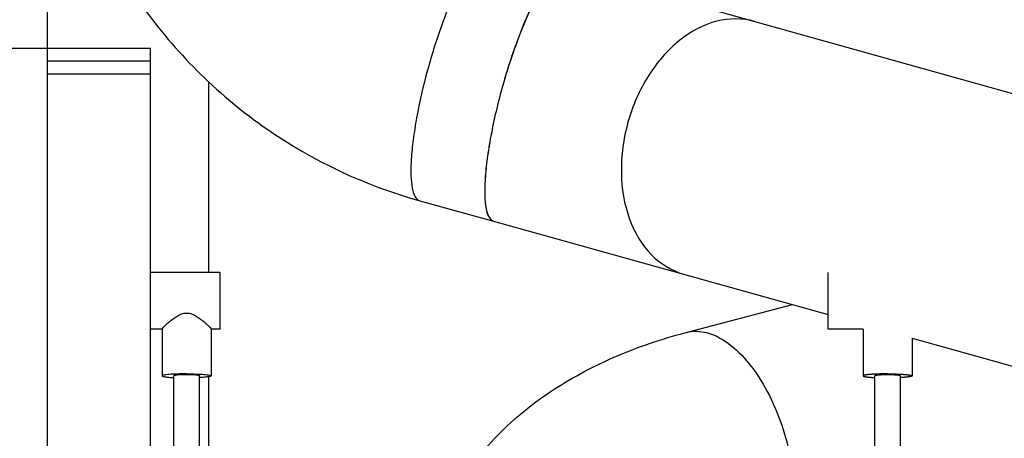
# Model space of a CAD drawing. Header units: millimetres. Extents: x 0 to 1189, y 0 to 841.
# Tile 19 of 136: x 482.03 to 497.31, y 295.11 to 301.62. Entities that reach past the tile are written whole.
import ezdxf

# ---------------------------------------------------------------- set-up
doc = ezdxf.new("R2010")
doc.units = ezdxf.units.MM
doc.header["$LTSCALE"] = 65.395
doc.linetypes.add('PHANTOM', pattern=[0.8, 0.45, -0.05, 0.1, -0.05, 0.1, -0.05])
for name, color, linetype in [('0006_415900_61_SIMPLE_X_ABL692', 7, 'CONTINUOUS'), ('0006_415900_61_T49_SIMPLE_PBL693', 7, 'CONTINUOUS'), ('1907_060000_TLKGS_KGS_V_ABL564', 7, 'CONTINUOUS'), ('1907_061000_TLKGS_KGS_V_ABL565', 7, 'CONTINUOUS'), ('1907_765000_04_SIMPLE_A_ABL691', 7, 'CONTINUOUS'), ('1907_833000_31_SIMPLE1_C#AF0_ABL603', 7, 'CONTINUOUS'), ('1907_833000_31_SIMPLE1_T2_C_PBL604', 7, 'CONTINUOUS'), ('1907_833000_31_SIMPLE1_T3_C_PBL709', 7, 'CONTINUOUS'), ('1907_842000_17_SIMPLE1_H_ABL643', 7, 'CONTINUOUS'), ('1907_842000_17_SIMPLE1_H_ABL645', 7, 'CONTINUOUS'), ('1907_842000_17_SIMPLE1_T1_H_PBL644', 7, 'CONTINUOUS'), ('1907_842000_17_SIMPLE1_T1_H_PBL646', 7, 'CONTINUOUS'), ('1997_000000_TLKGS_MARKETING_ABL548', 7, 'CONTINUOUS'), ('1997_030000_TLKGS_V_ABL549', 7, 'CONTINUOUS'), ('1997_100000_TLKGS_V_ABL550', 7, 'CONTINUOUS'), ('1997_111000_12_SIMPLE1_D_ABL551', 7, 'CONTINUOUS'), ('1997_111000_12_SIMPLE1_T1_D_PBL552', 7, 'CONTINUOUS'), ('1997_200000_TLKGS_V_ABL594', 7, 'CONTINUOUS'), ('1997_252000_06_SIMPLE1_T1_X_PBL655', 7, 'CONTINUOUS'), ('1997_252000_06_SIMPLE1_X_ABL654', 7, 'CONTINUOUS'), ('1997_800000_TLKGS_V_ABL602', 7, 'CONTINUOUS'), ('9M32C_GENSET_AUSBAUMASSE_ABL537', 7, 'CONTINUOUS'), ('links_19_VBL528', 7, 'CONTINUOUS')]:
    doc.layers.add(name, color=color, linetype=linetype)

# ---------------------------------------------------------------- blocks, each defined once
blk = doc.blocks.new('1907_842000_17_SIMPLE1_T1_H_PBL646', base_point=(504.998, 277.182))
at = {"layer": '1907_842000_17_SIMPLE1_T1_H_PBL646', "color": 8, "linetype": 'PHANTOM'}
for p, q in [((494.578, 296.809), (494.578, 297.689)), ((495.118, 296.811), (495.118, 296.083)), ((495.118, 296.809), (494.578, 296.809)), ((495.878, 296.671), (495.878, 296.083)), ((495.298, 294.404), (495.298, 296.083)), ((495.698, 294.404), (495.698, 296.083))]:
    blk.add_line(p, q, dxfattribs=at)
blk.add_ellipse((495.498, 296.083), major_axis=(0.2, 0), ratio=0.081872, start_param=0, end_param=3.141593, dxfattribs=at)
for points, knots in [([(495.498, 296.114), (495.449, 296.114), (495.36, 296.113), (495.254, 296.108), (495.186, 296.101), (495.15, 296.096), (495.131, 296.092), (495.118, 296.086), (495.118, 296.083)], [0, 0, 0, 0, 0.37893, 0.700609, 0.824347, 0.916906, 0.975262, 1, 1, 1, 1]), ([(495.118, 296.083), (495.118, 296.078), (495.141, 296.073), (495.17, 296.067), (495.229, 296.061), (495.272, 296.058), (495.297, 296.057)], [0, 0, 0, 0, 0.079001, 0.278178, 0.591436, 1, 1, 1, 1]), ([(495.498, 296.114), (495.546, 296.114), (495.636, 296.113), (495.742, 296.108), (495.81, 296.101), (495.846, 296.096), (495.865, 296.092), (495.878, 296.086), (495.878, 296.083)], [0, 0, 0, 0, 0.37893, 0.700609, 0.824347, 0.916906, 0.975262, 1, 1, 1, 1]), ([(495.878, 296.083), (495.878, 296.078), (495.855, 296.073), (495.825, 296.067), (495.767, 296.061), (495.724, 296.058), (495.699, 296.057)], [0, 0, 0, 0, 0.079001, 0.278178, 0.591436, 1, 1, 1, 1])]:
    blk.add_open_spline(points, degree=3, knots=knots, dxfattribs=at)
blk = doc.blocks.new('1907_842000_17_SIMPLE1_H_ABL645', base_point=(514.778, 279.995))
at = {"layer": '1907_842000_17_SIMPLE1_T1_H_PBL646'}
blk.add_blockref('1907_842000_17_SIMPLE1_T1_H_PBL646', (504.998, 277.182), dxfattribs=at)
blk = doc.blocks.new('9M32C_GENSET_AUSBAUMASSE_ABL537', base_point=(396.658, 346.193))
at = {"layer": '1907_842000_17_SIMPLE1_H_ABL645'}
blk.add_blockref('1907_842000_17_SIMPLE1_H_ABL645', (514.778, 279.995), dxfattribs=at)
blk = doc.blocks.new('1997_111000_12_SIMPLE1_T1_D_PBL552', base_point=(370.318, 292.671))
at = {"layer": '1997_111000_12_SIMPLE1_T1_D_PBL552', "color": 7, "linetype": 'Continuous'}
for p, q in [((482.458, 274.671), (482.458, 330.171)), ((482.458, 301.171), (480.932, 301.171))]:
    blk.add_line(p, q, dxfattribs=at)
blk = doc.blocks.new('1997_111000_12_SIMPLE1_D_ABL551', base_point=(370.318, 292.671))
at = {"layer": '1997_111000_12_SIMPLE1_T1_D_PBL552'}
blk.add_blockref('1997_111000_12_SIMPLE1_T1_D_PBL552', (370.318, 292.671), dxfattribs=at)
blk = doc.blocks.new('1997_100000_TLKGS_V_ABL550', base_point=(376.818, 305.811))
at = {"layer": '1997_111000_12_SIMPLE1_D_ABL551'}
blk.add_blockref('1997_111000_12_SIMPLE1_D_ABL551', (370.318, 292.671), dxfattribs=at)
blk = doc.blocks.new('1997_252000_06_SIMPLE1_T1_X_PBL655', base_point=(483.458, 278.011))
at = {"layer": '1997_252000_06_SIMPLE1_T1_X_PBL655', "color": 7, "linetype": 'Continuous'}
for p, q in [((484.058, 301.172), (482.458, 301.172)), ((484.058, 274.671), (484.058, 301.172)), ((484.058, 300.772), (482.458, 300.772))]:
    blk.add_line(p, q, dxfattribs=at)
at = {"layer": '1997_252000_06_SIMPLE1_T1_X_PBL655', "color": 9, "linetype": 'Continuous'}
blk.add_line((484.058, 300.972), (482.458, 300.972), dxfattribs=at)
blk = doc.blocks.new('1997_252000_06_SIMPLE1_X_ABL654', base_point=(483.458, 278.011))
at = {"layer": '1997_252000_06_SIMPLE1_T1_X_PBL655'}
blk.add_blockref('1997_252000_06_SIMPLE1_T1_X_PBL655', (483.458, 278.011), dxfattribs=at)
blk = doc.blocks.new('1997_200000_TLKGS_V_ABL594', base_point=(381.352, 313.931))
at = {"layer": '1997_252000_06_SIMPLE1_X_ABL654'}
blk.add_blockref('1997_252000_06_SIMPLE1_X_ABL654', (483.458, 278.011), dxfattribs=at)
blk = doc.blocks.new('1907_833000_31_SIMPLE1_T2_C_PBL604', base_point=(500.977, 291.45))
at = {"layer": '1907_833000_31_SIMPLE1_T2_C_PBL604', "color": 7, "linetype": 'Continuous'}
blk.add_line((492.373, 296.758), (494.02, 297.191), dxfattribs=at)
blk.add_open_spline([(488.739, 294.229), (488.919, 294.547), (489.367, 295.143), (490.234, 295.861), (491.25, 296.408), (491.99, 296.658), (492.373, 296.758)], degree=3, knots=[0, 0, 0, 0, 0.241786, 0.486602, 0.738218, 1, 1, 1, 1], dxfattribs=at)
at = {"layer": '1907_833000_31_SIMPLE1_T2_C_PBL604', "color": 9, "linetype": 'Continuous'}
blk.add_open_spline([(492.373, 296.758), (492.475, 296.785), (492.717, 296.776), (493.056, 296.59), (493.374, 296.268), (493.651, 295.833), (493.87, 295.316), (494.055, 294.595), (494.079, 294.026), (494.013, 293.672)], degree=3, knots=[0, 0, 0, 0, 0.081372, 0.176966, 0.292557, 0.426463, 0.572666, 0.72295, 1, 1, 1, 1], dxfattribs=at)
blk = doc.blocks.new('1907_833000_31_SIMPLE1_T3_C_PBL709', base_point=(494.576, 299.651))
at = {"layer": '1907_833000_31_SIMPLE1_T3_C_PBL709', "color": 7, "linetype": 'Continuous'}
for p, q in [((490.479, 302.42), (500.42, 299.637)), ((489.522, 300.587), (489.522, 300.586)), ((488.236, 298.805), (489.382, 298.486)), ((489.381, 298.487), (489.382, 298.486)), ((489.382, 298.49), (494.578, 297.035)), ((489.382, 298.486), (489.382, 298.486)), ((489.406, 298.483), (489.407, 298.483)), ((495.878, 296.671), (499.32, 295.708))]:
    blk.add_line(p, q, dxfattribs=at)
at = {"layer": '1907_833000_31_SIMPLE1_T3_C_PBL709', "color": 9, "linetype": 'Continuous'}
blk.add_line((489.522, 300.586), (489.517, 300.571), dxfattribs=at)
at = {"layer": '1907_833000_31_SIMPLE1_T3_C_PBL709', "color": 7, "linetype": 'Continuous'}
for centre, radius, start, end in [((498.327, 298.137), 9.14, 161.2809, 162.6041), ((497.999, 298.247), 8.793, 161.1507, 161.2739), ((498.836, 297.978), 9.673, 163.058, 164.353), ((498.655, 298.033), 9.483, 162.5976, 163.0564)]:
    blk.add_arc(centre, radius, start, end, dxfattribs=at)
at = {"layer": '1907_833000_31_SIMPLE1_T3_C_PBL709', "color": 9, "linetype": 'Continuous'}
blk.add_arc((488.26, 298.891), 0.0895, 251.9086, 254.4766, dxfattribs=at)
for points, knots in [([(489.303, 302.739), (489.27, 302.739), (489.189, 302.697), (489.024, 302.517), (488.811, 302.132), (488.568, 301.542), (488.349, 300.841), (488.207, 300.232), (488.133, 299.767), (488.102, 299.467), (488.094, 299.214), (488.112, 299.017), (488.147, 298.879), (488.203, 298.815), (488.232, 298.806)], [0, 0, 0, 0, 0.023635, 0.059634, 0.172185, 0.328972, 0.509148, 0.687702, 0.768538, 0.839961, 0.899669, 0.946029, 0.978598, 1, 1, 1, 1]), ([(493.434, 301.593), (493.246, 301.645), (492.812, 301.639), (492.222, 301.312), (491.744, 300.751), (491.539, 300.278), (491.468, 300.025)], [0, 0, 0, 0, 0.2117, 0.4476, 0.713996, 1, 1, 1, 1]), ([(491.468, 300.025), (491.397, 299.771), (491.327, 299.26), (491.444, 298.533), (491.778, 297.947), (492.146, 297.716), (492.334, 297.664)], [0, 0, 0, 0, 0.286004, 0.5524, 0.7883, 1, 1, 1, 1])]:
    blk.add_open_spline(points, degree=3, knots=knots, dxfattribs=at)
at = {"layer": '1907_833000_31_SIMPLE1_T3_C_PBL709', "color": 7, "linetype": 'Continuous'}
for points, knots in [([(490.45, 302.423), (490.417, 302.422), (490.338, 302.381), (490.177, 302.206), (489.97, 301.836), (489.731, 301.267), (489.589, 300.825), (489.522, 300.586)], [0, 0, 0, 0, 0.047341, 0.118612, 0.339193, 0.645819, 1, 1, 1, 1]), ([(490.331, 302.366), (490.272, 302.317), (490.156, 302.167), (489.997, 301.885), (489.831, 301.514), (489.728, 301.237), (489.677, 301.088)], [0, 0, 0, 0, 0.159271, 0.386839, 0.672424, 1, 1, 1, 1]), ([(483.975, 301.767), (484.493, 301.057), (485.771, 299.801), (487.393, 299.039), (488.236, 298.805)], [0, 0, 0, 0, 0.501013, 1, 1, 1, 1]), ([(489.517, 300.571), (489.447, 300.32), (489.36, 299.95), (489.281, 299.473), (489.249, 299.163), (489.24, 298.903), (489.257, 298.701), (489.293, 298.559), (489.351, 298.495), (489.381, 298.487)], [0, 0, 0, 0, 0.36346, 0.528654, 0.674732, 0.796747, 0.891179, 0.957038, 1, 1, 1, 1]), ([(489.517, 300.571), (489.448, 300.32), (489.36, 299.951), (489.282, 299.473), (489.249, 299.165), (489.241, 298.905), (489.259, 298.703), (489.294, 298.562), (489.353, 298.498), (489.382, 298.49)], [0, 0, 0, 0, 0.363781, 0.529033, 0.675105, 0.797054, 0.891371, 0.957098, 1, 1, 1, 1])]:
    blk.add_open_spline(points, degree=3, knots=knots, dxfattribs=at)
blk.add_open_spline([(489.382, 298.486), (489.39, 298.484), (489.398, 298.483), (489.406, 298.483)], degree=3, dxfattribs=at)
blk = doc.blocks.new('1907_833000_31_SIMPLE1_C#AF0_ABL603', base_point=(495.456, 297.151))
at = {"layer": '1907_833000_31_SIMPLE1_T2_C_PBL604'}
blk.add_blockref('1907_833000_31_SIMPLE1_T2_C_PBL604', (500.977, 291.45), dxfattribs=at)
at = {"layer": '1907_833000_31_SIMPLE1_T3_C_PBL709'}
blk.add_blockref('1907_833000_31_SIMPLE1_T3_C_PBL709', (494.576, 299.651), dxfattribs=at)
blk = doc.blocks.new('1997_800000_TLKGS_V_ABL602', base_point=(495.456, 297.151))
at = {"layer": '1907_833000_31_SIMPLE1_C#AF0_ABL603'}
blk.add_blockref('1907_833000_31_SIMPLE1_C#AF0_ABL603', (495.456, 297.151), dxfattribs=at)
blk = doc.blocks.new('1997_030000_TLKGS_V_ABL549', base_point=(382.558, 315.491))
at = {"layer": '1997_100000_TLKGS_V_ABL550'}
blk.add_blockref('1997_100000_TLKGS_V_ABL550', (376.818, 305.811), dxfattribs=at)
at = {"layer": '1997_200000_TLKGS_V_ABL594'}
blk.add_blockref('1997_200000_TLKGS_V_ABL594', (381.352, 313.931), dxfattribs=at)
at = {"layer": '1997_800000_TLKGS_V_ABL602'}
blk.add_blockref('1997_800000_TLKGS_V_ABL602', (495.456, 297.151), dxfattribs=at)
blk = doc.blocks.new('1907_842000_17_SIMPLE1_T1_H_PBL644', base_point=(494.298, 277.182))
at = {"layer": '1907_842000_17_SIMPLE1_T1_H_PBL644', "color": 7, "linetype": 'Continuous'}
for p, q in [((485.138, 297.689), (484.058, 297.689)), ((485.138, 296.809), (485.138, 297.689)), ((484.238, 296.811), (484.238, 296.083)), ((484.998, 296.811), (484.998, 296.083)), ((484.238, 296.809), (484.058, 296.809)), ((485.138, 296.809), (484.998, 296.809)), ((484.418, 294.404), (484.418, 296.083)), ((484.818, 294.404), (484.818, 296.083))]:
    blk.add_line(p, q, dxfattribs=at)
blk.add_ellipse((484.618, 296.083), major_axis=(0.2, 0), ratio=0.081872, start_param=0, end_param=3.141593, dxfattribs=at)
for points, knots in [([(484.238, 296.811), (484.238, 296.816), (484.252, 296.83), (484.273, 296.855), (484.309, 296.889), (484.354, 296.929), (484.408, 296.972), (484.49, 297.028), (484.566, 297.059), (484.618, 297.059)], [0, 0, 0, 0, 0.034449, 0.110865, 0.220427, 0.353656, 0.503123, 0.663588, 1, 1, 1, 1]), ([(484.618, 297.059), (484.67, 297.059), (484.746, 297.028), (484.828, 296.972), (484.881, 296.929), (484.926, 296.889), (484.963, 296.855), (484.984, 296.83), (484.998, 296.816), (484.998, 296.811)], [0, 0, 0, 0, 0.336412, 0.496877, 0.646344, 0.779573, 0.889135, 0.965551, 1, 1, 1, 1]), ([(484.618, 296.114), (484.569, 296.114), (484.48, 296.113), (484.374, 296.108), (484.306, 296.101), (484.27, 296.096), (484.251, 296.092), (484.238, 296.086), (484.238, 296.083)], [0, 0, 0, 0, 0.37893, 0.700609, 0.824347, 0.916906, 0.975262, 1, 1, 1, 1]), ([(484.238, 296.083), (484.238, 296.078), (484.261, 296.073), (484.29, 296.067), (484.349, 296.061), (484.392, 296.058), (484.417, 296.057)], [0, 0, 0, 0, 0.079001, 0.278178, 0.591436, 1, 1, 1, 1]), ([(484.618, 296.114), (484.666, 296.114), (484.756, 296.113), (484.862, 296.108), (484.93, 296.101), (484.966, 296.096), (484.985, 296.092), (484.998, 296.086), (484.998, 296.083)], [0, 0, 0, 0, 0.37893, 0.700609, 0.824347, 0.916906, 0.975262, 1, 1, 1, 1]), ([(484.998, 296.083), (484.998, 296.078), (484.975, 296.073), (484.945, 296.067), (484.887, 296.061), (484.844, 296.058), (484.819, 296.057)], [0, 0, 0, 0, 0.079001, 0.278178, 0.591436, 1, 1, 1, 1])]:
    blk.add_open_spline(points, degree=3, knots=knots, dxfattribs=at)
blk = doc.blocks.new('1907_842000_17_SIMPLE1_H_ABL643', base_point=(503.898, 279.995))
at = {"layer": '1907_842000_17_SIMPLE1_T1_H_PBL644'}
blk.add_blockref('1907_842000_17_SIMPLE1_T1_H_PBL644', (494.298, 277.182), dxfattribs=at)
blk = doc.blocks.new('0006_415900_61_T49_SIMPLE_PBL693', base_point=(485.098, 293.598))
at = {"layer": '0006_415900_61_T49_SIMPLE_PBL693', "color": 7, "linetype": 'Continuous'}
for p, q in [((484.958, 300.664), (484.958, 297.689)), ((484.958, 296.07), (484.958, 293.691)), ((484.418, 293.691), (484.058, 293.691)), ((484.958, 293.691), (484.818, 293.691)), ((484.818, 293.475), (484.943, 293.691)), ((484.418, 292.851), (484.058, 292.851)), ((486.138, 289.827), (486.138, 286.531)), ((484.938, 288.131), (486.138, 288.131))]:
    blk.add_line(p, q, dxfattribs=at)
blk = doc.blocks.new('0006_415900_61_SIMPLE_X_ABL692', base_point=(485.098, 293.598))
at = {"layer": '0006_415900_61_T49_SIMPLE_PBL693'}
blk.add_blockref('0006_415900_61_T49_SIMPLE_PBL693', (485.098, 293.598), dxfattribs=at)
blk = doc.blocks.new('1907_765000_04_SIMPLE_A_ABL691', base_point=(485.098, 293.598))
at = {"layer": '0006_415900_61_SIMPLE_X_ABL692'}
blk.add_blockref('0006_415900_61_SIMPLE_X_ABL692', (485.098, 293.598), dxfattribs=at)
blk = doc.blocks.new('1907_061000_TLKGS_KGS_V_ABL565', base_point=(487.198, 315.304))
at = {"layer": '1907_765000_04_SIMPLE_A_ABL691'}
blk.add_blockref('1907_765000_04_SIMPLE_A_ABL691', (485.098, 293.598), dxfattribs=at)
at = {"layer": '1907_842000_17_SIMPLE1_H_ABL643'}
blk.add_blockref('1907_842000_17_SIMPLE1_H_ABL643', (503.898, 279.995), dxfattribs=at)
blk = doc.blocks.new('1907_060000_TLKGS_KGS_V_ABL564', base_point=(510.518, 334.565))
at = {"layer": '1907_061000_TLKGS_KGS_V_ABL565'}
blk.add_blockref('1907_061000_TLKGS_KGS_V_ABL565', (487.198, 315.304), dxfattribs=at)
blk = doc.blocks.new('1997_000000_TLKGS_MARKETING_ABL548', base_point=(404.578, 322.013))
at = {"layer": '1907_060000_TLKGS_KGS_V_ABL564'}
blk.add_blockref('1907_060000_TLKGS_KGS_V_ABL564', (510.518, 334.565), dxfattribs=at)
at = {"layer": '1997_030000_TLKGS_V_ABL549'}
blk.add_blockref('1997_030000_TLKGS_V_ABL549', (382.558, 315.491), dxfattribs=at)
blk = doc.blocks.new('LINKS_19_VBL528', base_point=(326.568, 308.871))
at = {"layer": '1997_000000_TLKGS_MARKETING_ABL548'}
blk.add_blockref('1997_000000_TLKGS_MARKETING_ABL548', (404.578, 322.013), dxfattribs=at)
at = {"layer": '9M32C_GENSET_AUSBAUMASSE_ABL537'}
blk.add_blockref('9M32C_GENSET_AUSBAUMASSE_ABL537', (396.658, 346.193), dxfattribs=at)

msp = doc.modelspace()

# ---------------------------------------------------------------- block references
at = {"layer": 'links_19_VBL528'}
msp.add_blockref('LINKS_19_VBL528', (326.56753, 308.87135), dxfattribs=at)

doc.saveas('drawing.dxf')
